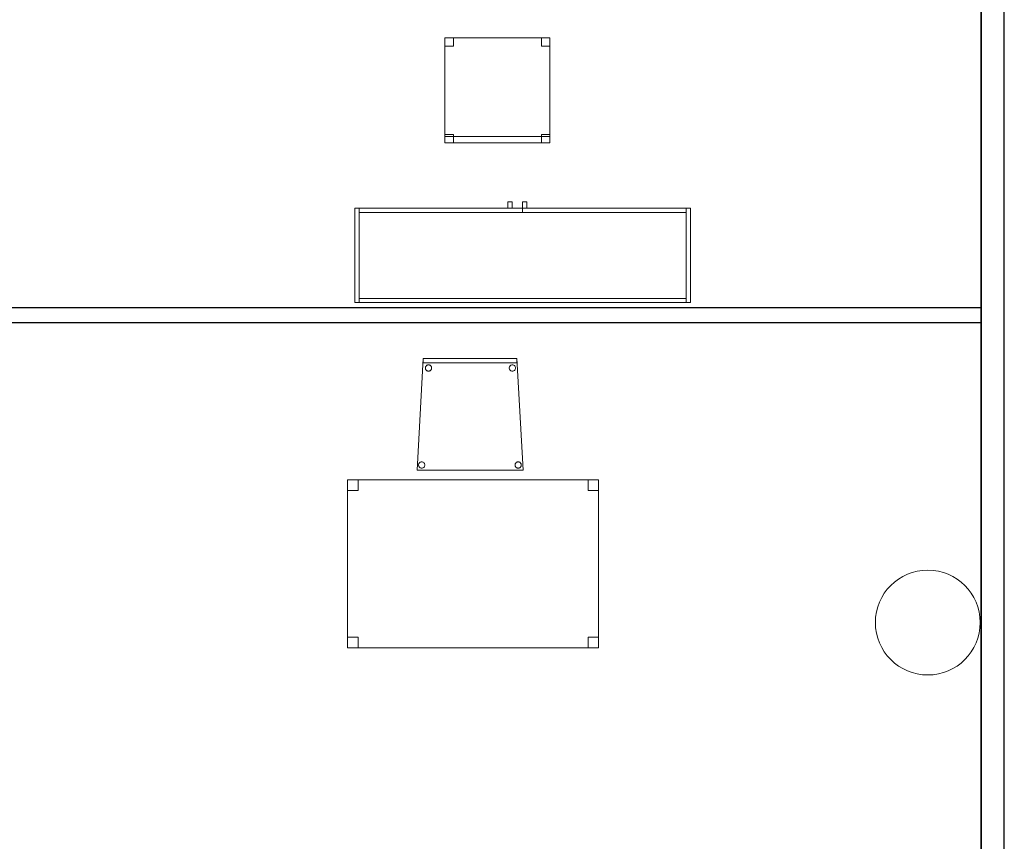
# Model space of a CAD drawing. Header units: metres. Extents: x 391.1 to 427.5, y 12.8 to 28.4.
# Tile 198 of 203: x 416.7 to 421.4, y 16.8 to 20.7. Entities that reach past the tile are written whole.
import ezdxf

# ---------------------------------------------------------------- set-up
doc = ezdxf.new("R2010")
doc.units = ezdxf.units.M
doc.layers.add('01_SUELOS', color=7, linetype='Continuous', lineweight=25, true_color=0x007f00)
for name, color, linetype, lineweight in [('02_MOBILIARIO', 7, 'Continuous', 18), ('A-COLS-____-MCUT', 7, 'Continuous', 18), ('A-COLS-____-OTLN', 7, 'Continuous', 18), ('A-DETL-____-MBND', 7, 'Continuous', 18), ('A-WALL-____-MCUT', 7, 'Continuous', 25), ('A-WALL-____-OTLN', 7, 'Continuous', 25), ('Mobiliario', 7, 'Continuous', 18)]:
    doc.layers.add(name, color=color, linetype=linetype, lineweight=lineweight)

# ---------------------------------------------------------------- blocks, each defined once
blk = doc.blocks.new('Family - Cadira confident_PA-152144-02_FON_P0A')
at = {"layer": 'A-DETL-____-MBND', "color": 253, "true_color": 0xaaaaaa}
for p, q in [((0, 0), (0.03, 0.5326)), ((0.03, 0.5326), (0, 0)), ((0.03, 0.5326), (0.4765, 0.5326)), ((0.4765, 0.5326), (0.03, 0.5326)), ((0.03, 0.5126), (0.03, 0.5326)), ((0.03, 0.5326), (0.4765, 0.5326)), ((0.4765, 0.5326), (0.03, 0.5326)), ((0.03, 0.5326), (0.03, 0.5126)), ((0.4765, 0.5326), (0.5065, 0)), ((0.5065, 0), (0.4765, 0.5326)), ((0.4765, 0.5326), (0.4765, 0.5126)), ((0.4765, 0.5126), (0.4765, 0.5326)), ((0.4765, 0.5126), (0.03, 0.5126)), ((0.03, 0.5126), (0.4765, 0.5126)), ((0.0397, 0.4874), (0.0399, 0.49)), ((0.0399, 0.49), (0.0397, 0.4874)), ((0.04, 0.4848), (0.0397, 0.4874)), ((0.0397, 0.4874), (0.04, 0.4848)), ((0.0399, 0.49), (0.0406, 0.4926)), ((0.0406, 0.4926), (0.0399, 0.49)), ((0.0406, 0.4823), (0.04, 0.4848)), ((0.04, 0.4848), (0.0406, 0.4823)), ((0.0406, 0.4926), (0.0417, 0.4949)), ((0.0417, 0.4949), (0.0406, 0.4926)), ((0.0417, 0.48), (0.0406, 0.4823)), ((0.0406, 0.4823), (0.0417, 0.48)), ((0.0417, 0.4949), (0.0432, 0.4971)), ((0.0432, 0.4971), (0.0417, 0.4949)), ((0.0432, 0.4779), (0.0417, 0.48)), ((0.0417, 0.48), (0.0432, 0.4779)), ((0.0432, 0.4971), (0.045, 0.4989)), ((0.045, 0.4989), (0.0432, 0.4971)), ((0.0451, 0.476), (0.0432, 0.4779)), ((0.0432, 0.4779), (0.0451, 0.476)), ((0.045, 0.4989), (0.0471, 0.5004)), ((0.0471, 0.5004), (0.045, 0.4989)), ((0.0472, 0.4745), (0.0451, 0.476)), ((0.0451, 0.476), (0.0472, 0.4745)), ((0.0471, 0.5004), (0.0495, 0.5015)), ((0.0495, 0.5015), (0.0471, 0.5004)), ((0.0496, 0.4734), (0.0472, 0.4745)), ((0.0472, 0.4745), (0.0496, 0.4734)), ((0.0495, 0.5015), (0.052, 0.5022)), ((0.052, 0.5022), (0.0495, 0.5015)), ((0.0521, 0.4728), (0.0496, 0.4734)), ((0.0496, 0.4734), (0.0521, 0.4728)), ((0.052, 0.5022), (0.0546, 0.5024)), ((0.0546, 0.5024), (0.052, 0.5022)), ((0.0547, 0.4726), (0.0521, 0.4728)), ((0.0521, 0.4728), (0.0547, 0.4726)), ((0.0546, 0.5024), (0.0572, 0.5022)), ((0.0572, 0.5022), (0.0546, 0.5024)), ((0.0573, 0.4728), (0.0547, 0.4726)), ((0.0547, 0.4726), (0.0573, 0.4728)), ((0.0572, 0.5022), (0.0597, 0.5016)), ((0.0597, 0.5016), (0.0572, 0.5022)), ((0.0598, 0.4735), (0.0573, 0.4728)), ((0.0573, 0.4728), (0.0598, 0.4735)), ((0.0597, 0.5016), (0.0621, 0.5005)), ((0.0621, 0.5005), (0.0597, 0.5016)), ((0.0622, 0.4746), (0.0598, 0.4735)), ((0.0598, 0.4735), (0.0622, 0.4746)), ((0.0621, 0.5005), (0.0642, 0.499)), ((0.0642, 0.499), (0.0621, 0.5005)), ((0.0643, 0.4761), (0.0622, 0.4746)), ((0.0622, 0.4746), (0.0643, 0.4761)), ((0.0642, 0.499), (0.0661, 0.4972)), ((0.0661, 0.4972), (0.0642, 0.499)), ((0.0661, 0.478), (0.0643, 0.4761)), ((0.0643, 0.4761), (0.0661, 0.478)), ((0.0661, 0.4972), (0.0676, 0.495)), ((0.0676, 0.495), (0.0661, 0.4972)), ((0.0676, 0.4801), (0.0661, 0.478)), ((0.0661, 0.478), (0.0676, 0.4801)), ((0.0676, 0.495), (0.0687, 0.4927)), ((0.0687, 0.4927), (0.0676, 0.495)), ((0.0687, 0.4825), (0.0676, 0.4801)), ((0.0676, 0.4801), (0.0687, 0.4825)), ((0.0687, 0.4927), (0.0694, 0.4902)), ((0.0694, 0.4902), (0.0687, 0.4927)), ((0.0694, 0.485), (0.0687, 0.4825)), ((0.0687, 0.4825), (0.0694, 0.485)), ((0.0694, 0.4902), (0.0696, 0.4876)), ((0.0696, 0.4876), (0.0694, 0.4902)), ((0.0696, 0.4876), (0.0694, 0.485)), ((0.0694, 0.485), (0.0696, 0.4876)), ((0.4397, 0.4874), (0.4399, 0.49)), ((0.4399, 0.49), (0.4397, 0.4874)), ((0.44, 0.4848), (0.4397, 0.4874)), ((0.4397, 0.4874), (0.44, 0.4848)), ((0.4399, 0.49), (0.4406, 0.4926)), ((0.4406, 0.4926), (0.4399, 0.49)), ((0.4406, 0.4823), (0.44, 0.4848)), ((0.44, 0.4848), (0.4406, 0.4823)), ((0.4406, 0.4926), (0.4417, 0.4949)), ((0.4417, 0.4949), (0.4406, 0.4926)), ((0.4417, 0.48), (0.4406, 0.4823)), ((0.4406, 0.4823), (0.4417, 0.48)), ((0.4417, 0.4949), (0.4432, 0.4971)), ((0.4432, 0.4971), (0.4417, 0.4949)), ((0.4432, 0.4779), (0.4417, 0.48)), ((0.4417, 0.48), (0.4432, 0.4779)), ((0.4432, 0.4971), (0.445, 0.4989)), ((0.445, 0.4989), (0.4432, 0.4971)), ((0.4451, 0.476), (0.4432, 0.4779)), ((0.4432, 0.4779), (0.4451, 0.476)), ((0.445, 0.4989), (0.4471, 0.5004)), ((0.4471, 0.5004), (0.445, 0.4989)), ((0.4472, 0.4745), (0.4451, 0.476)), ((0.4451, 0.476), (0.4472, 0.4745)), ((0.4471, 0.5004), (0.4495, 0.5015)), ((0.4495, 0.5015), (0.4471, 0.5004)), ((0.4496, 0.4734), (0.4472, 0.4745)), ((0.4472, 0.4745), (0.4496, 0.4734)), ((0.4495, 0.5015), (0.452, 0.5022)), ((0.452, 0.5022), (0.4495, 0.5015)), ((0.4521, 0.4728), (0.4496, 0.4734)), ((0.4496, 0.4734), (0.4521, 0.4728)), ((0.452, 0.5022), (0.4546, 0.5024)), ((0.4546, 0.5024), (0.452, 0.5022)), ((0.4547, 0.4726), (0.4521, 0.4728)), ((0.4521, 0.4728), (0.4547, 0.4726)), ((0.4546, 0.5024), (0.4572, 0.5022)), ((0.4572, 0.5022), (0.4546, 0.5024)), ((0.4573, 0.4728), (0.4547, 0.4726)), ((0.4547, 0.4726), (0.4573, 0.4728)), ((0.4572, 0.5022), (0.4597, 0.5016)), ((0.4597, 0.5016), (0.4572, 0.5022)), ((0.4598, 0.4735), (0.4573, 0.4728)), ((0.4573, 0.4728), (0.4598, 0.4735)), ((0.4597, 0.5016), (0.4621, 0.5005)), ((0.4621, 0.5005), (0.4597, 0.5016)), ((0.4622, 0.4746), (0.4598, 0.4735)), ((0.4598, 0.4735), (0.4622, 0.4746)), ((0.4621, 0.5005), (0.4642, 0.499)), ((0.4642, 0.499), (0.4621, 0.5005)), ((0.4643, 0.4761), (0.4622, 0.4746)), ((0.4622, 0.4746), (0.4643, 0.4761)), ((0.4642, 0.499), (0.4661, 0.4972)), ((0.4661, 0.4972), (0.4642, 0.499)), ((0.4661, 0.478), (0.4643, 0.4761)), ((0.4643, 0.4761), (0.4661, 0.478)), ((0.4661, 0.4972), (0.4676, 0.495)), ((0.4676, 0.495), (0.4661, 0.4972)), ((0.4676, 0.4801), (0.4661, 0.478)), ((0.4661, 0.478), (0.4676, 0.4801)), ((0.4676, 0.495), (0.4687, 0.4927)), ((0.4687, 0.4927), (0.4676, 0.495)), ((0.4687, 0.4825), (0.4676, 0.4801)), ((0.4676, 0.4801), (0.4687, 0.4825)), ((0.4687, 0.4927), (0.4694, 0.4902)), ((0.4694, 0.4902), (0.4687, 0.4927)), ((0.4694, 0.485), (0.4687, 0.4825)), ((0.4687, 0.4825), (0.4694, 0.485)), ((0.4694, 0.4902), (0.4696, 0.4876)), ((0.4696, 0.4876), (0.4694, 0.4902)), ((0.4696, 0.4876), (0.4694, 0.485)), ((0.4694, 0.485), (0.4696, 0.4876)), ((0.5065, 0), (0, 0)), ((0, 0), (0.5065, 0)), ((0.0074, 0.025), (0.0076, 0.0276)), ((0.0076, 0.0276), (0.0074, 0.025)), ((0.0076, 0.0224), (0.0074, 0.025)), ((0.0074, 0.025), (0.0076, 0.0224)), ((0.0076, 0.0276), (0.0082, 0.0301)), ((0.0082, 0.0301), (0.0076, 0.0276)), ((0.0083, 0.0199), (0.0076, 0.0224)), ((0.0076, 0.0224), (0.0083, 0.0199)), ((0.0082, 0.0301), (0.0093, 0.0325)), ((0.0093, 0.0325), (0.0082, 0.0301)), ((0.0094, 0.0176), (0.0083, 0.0199)), ((0.0083, 0.0199), (0.0094, 0.0176)), ((0.0093, 0.0325), (0.0108, 0.0346)), ((0.0108, 0.0346), (0.0093, 0.0325)), ((0.0109, 0.0154), (0.0094, 0.0176)), ((0.0094, 0.0176), (0.0109, 0.0154)), ((0.0108, 0.0346), (0.0126, 0.0365)), ((0.0126, 0.0365), (0.0108, 0.0346)), ((0.0127, 0.0136), (0.0109, 0.0154)), ((0.0109, 0.0154), (0.0127, 0.0136)), ((0.0126, 0.0365), (0.0148, 0.038)), ((0.0148, 0.038), (0.0126, 0.0365)), ((0.0149, 0.0121), (0.0127, 0.0136)), ((0.0127, 0.0136), (0.0149, 0.0121)), ((0.0148, 0.038), (0.0171, 0.0391)), ((0.0171, 0.0391), (0.0148, 0.038)), ((0.0172, 0.011), (0.0149, 0.0121)), ((0.0149, 0.0121), (0.0172, 0.011)), ((0.0171, 0.0391), (0.0196, 0.0398)), ((0.0196, 0.0398), (0.0171, 0.0391)), ((0.0198, 0.0104), (0.0172, 0.011)), ((0.0172, 0.011), (0.0198, 0.0104)), ((0.0196, 0.0398), (0.0222, 0.04)), ((0.0222, 0.04), (0.0196, 0.0398)), ((0.0224, 0.0102), (0.0198, 0.0104)), ((0.0198, 0.0104), (0.0224, 0.0102)), ((0.0222, 0.04), (0.0248, 0.0398)), ((0.0248, 0.0398), (0.0222, 0.04)), ((0.0249, 0.0104), (0.0224, 0.0102)), ((0.0224, 0.0102), (0.0249, 0.0104)), ((0.0248, 0.0398), (0.0273, 0.0392)), ((0.0273, 0.0392), (0.0248, 0.0398)), ((0.0275, 0.0111), (0.0249, 0.0104)), ((0.0249, 0.0104), (0.0275, 0.0111)), ((0.0273, 0.0392), (0.0297, 0.0381)), ((0.0297, 0.0381), (0.0273, 0.0392)), ((0.0298, 0.0122), (0.0275, 0.0111)), ((0.0275, 0.0111), (0.0298, 0.0122)), ((0.0297, 0.0381), (0.0318, 0.0366)), ((0.0318, 0.0366), (0.0297, 0.0381)), ((0.0319, 0.0137), (0.0298, 0.0122)), ((0.0298, 0.0122), (0.0319, 0.0137)), ((0.0318, 0.0366), (0.0337, 0.0347)), ((0.0337, 0.0347), (0.0318, 0.0366)), ((0.0338, 0.0155), (0.0319, 0.0137)), ((0.0319, 0.0137), (0.0338, 0.0155)), ((0.0337, 0.0347), (0.0352, 0.0326)), ((0.0352, 0.0326), (0.0337, 0.0347)), ((0.0353, 0.0177), (0.0338, 0.0155)), ((0.0338, 0.0155), (0.0353, 0.0177)), ((0.0352, 0.0326), (0.0363, 0.0303)), ((0.0363, 0.0303), (0.0352, 0.0326)), ((0.0363, 0.02), (0.0353, 0.0177)), ((0.0353, 0.0177), (0.0363, 0.02)), ((0.0363, 0.0303), (0.037, 0.0278)), ((0.037, 0.0278), (0.0363, 0.0303)), ((0.037, 0.0226), (0.0363, 0.02)), ((0.0363, 0.02), (0.037, 0.0226)), ((0.037, 0.0278), (0.0372, 0.0252)), ((0.0372, 0.0252), (0.037, 0.0278)), ((0.0372, 0.0252), (0.037, 0.0226)), ((0.037, 0.0226), (0.0372, 0.0252)), ((0.4674, 0.025), (0.4676, 0.0276)), ((0.4676, 0.0276), (0.4674, 0.025)), ((0.4676, 0.0224), (0.4674, 0.025)), ((0.4674, 0.025), (0.4676, 0.0224)), ((0.4676, 0.0276), (0.4682, 0.0301)), ((0.4682, 0.0301), (0.4676, 0.0276)), ((0.4683, 0.0199), (0.4676, 0.0224)), ((0.4676, 0.0224), (0.4683, 0.0199)), ((0.4682, 0.0301), (0.4693, 0.0325)), ((0.4693, 0.0325), (0.4682, 0.0301)), ((0.4694, 0.0176), (0.4683, 0.0199)), ((0.4683, 0.0199), (0.4694, 0.0176)), ((0.4693, 0.0325), (0.4708, 0.0346)), ((0.4708, 0.0346), (0.4693, 0.0325)), ((0.4709, 0.0154), (0.4694, 0.0176)), ((0.4694, 0.0176), (0.4709, 0.0154)), ((0.4708, 0.0346), (0.4726, 0.0365)), ((0.4726, 0.0365), (0.4708, 0.0346)), ((0.4727, 0.0136), (0.4709, 0.0154)), ((0.4709, 0.0154), (0.4727, 0.0136)), ((0.4726, 0.0365), (0.4748, 0.038)), ((0.4748, 0.038), (0.4726, 0.0365)), ((0.4749, 0.0121), (0.4727, 0.0136)), ((0.4727, 0.0136), (0.4749, 0.0121)), ((0.4748, 0.038), (0.4771, 0.0391)), ((0.4771, 0.0391), (0.4748, 0.038)), ((0.4772, 0.011), (0.4749, 0.0121)), ((0.4749, 0.0121), (0.4772, 0.011)), ((0.4771, 0.0391), (0.4796, 0.0398)), ((0.4796, 0.0398), (0.4771, 0.0391)), ((0.4798, 0.0104), (0.4772, 0.011)), ((0.4772, 0.011), (0.4798, 0.0104)), ((0.4796, 0.0398), (0.4822, 0.04)), ((0.4822, 0.04), (0.4796, 0.0398)), ((0.4824, 0.0102), (0.4798, 0.0104)), ((0.4798, 0.0104), (0.4824, 0.0102)), ((0.4822, 0.04), (0.4848, 0.0398)), ((0.4848, 0.0398), (0.4822, 0.04)), ((0.4849, 0.0104), (0.4824, 0.0102)), ((0.4824, 0.0102), (0.4849, 0.0104)), ((0.4848, 0.0398), (0.4873, 0.0392)), ((0.4873, 0.0392), (0.4848, 0.0398)), ((0.4875, 0.0111), (0.4849, 0.0104)), ((0.4849, 0.0104), (0.4875, 0.0111)), ((0.4873, 0.0392), (0.4897, 0.0381)), ((0.4897, 0.0381), (0.4873, 0.0392)), ((0.4898, 0.0122), (0.4875, 0.0111)), ((0.4875, 0.0111), (0.4898, 0.0122)), ((0.4897, 0.0381), (0.4918, 0.0366)), ((0.4918, 0.0366), (0.4897, 0.0381)), ((0.4919, 0.0137), (0.4898, 0.0122)), ((0.4898, 0.0122), (0.4919, 0.0137)), ((0.4918, 0.0366), (0.4937, 0.0347)), ((0.4937, 0.0347), (0.4918, 0.0366)), ((0.4938, 0.0155), (0.4919, 0.0137)), ((0.4919, 0.0137), (0.4938, 0.0155)), ((0.4937, 0.0347), (0.4952, 0.0326)), ((0.4952, 0.0326), (0.4937, 0.0347)), ((0.4953, 0.0177), (0.4938, 0.0155)), ((0.4938, 0.0155), (0.4953, 0.0177)), ((0.4952, 0.0326), (0.4963, 0.0303)), ((0.4963, 0.0303), (0.4952, 0.0326)), ((0.4963, 0.02), (0.4953, 0.0177)), ((0.4953, 0.0177), (0.4963, 0.02)), ((0.4963, 0.0303), (0.497, 0.0278)), ((0.497, 0.0278), (0.4963, 0.0303)), ((0.497, 0.0226), (0.4963, 0.02)), ((0.4963, 0.02), (0.497, 0.0226)), ((0.497, 0.0278), (0.4972, 0.0252)), ((0.4972, 0.0252), (0.497, 0.0278)), ((0.4972, 0.0252), (0.497, 0.0226)), ((0.497, 0.0226), (0.4972, 0.0252))]:
    blk.add_line(p, q, dxfattribs=at)
blk = doc.blocks.new('Family - Pilar PA-152271-02_FON_P0A')
at = {"layer": 'A-COLS-____-MCUT', "color": 253, "true_color": 0xaaaaaa}
for start, end in [(360, 180), (180, 360)]:
    blk.add_arc((0.25, 0.25), 0.25, start, end, dxfattribs=at)
at = {"layer": 'A-COLS-____-OTLN', "color": 253, "true_color": 0xaaaaaa}
for start, end in [(360, 180), (180, 360)]:
    blk.add_arc((0.25, 0.25), 0.25, start, end, dxfattribs=at)
blk = doc.blocks.new('Family - Armai 160x45_PA-152357-02_FON_P0A')
at = {"layer": '02_MOBILIARIO', "color": 253, "true_color": 0xaaaaaa}
for p, q in [((0.73, 0.45), (0.73, 0.48)), ((0.73, 0.48), (0.75, 0.48)), ((0.73, 0.45), (0.73, 0.48)), ((0.75, 0.48), (0.73, 0.48)), ((0.75, 0.48), (0.75, 0.45)), ((0.75, 0.45), (0.75, 0.48)), ((0.8, 0.45), (0.8, 0.48)), ((0.8, 0.48), (0.82, 0.48)), ((0.8, 0.45), (0.8, 0.48)), ((0.82, 0.48), (0.8, 0.48)), ((0.82, 0.48), (0.82, 0.45)), ((0.82, 0.45), (0.82, 0.48)), ((0.02, 0.45), (0, 0.45)), ((0, 0), (0, 0.45)), ((0, 0.45), (1.6, 0.45)), ((1.6, 0.45), (0, 0.45)), ((0, 0), (0, 0.45)), ((0, 0.45), (0, 0)), ((0.02, 0.43), (0.02, 0.45)), ((0.02, 0.45), (0.8, 0.45)), ((0.02, 0.45), (0.02, 0)), ((0.8, 0.43), (0.02, 0.43)), ((0.75, 0.45), (0.73, 0.45)), ((0.73, 0.45), (0.75, 0.45)), ((0.8, 0.43), (0.8, 0.45)), ((0.8, 0.45), (1.58, 0.45)), ((0.8, 0.43), (0.8, 0.45)), ((0.82, 0.45), (0.8, 0.45)), ((0.8, 0.45), (0.82, 0.45)), ((1.58, 0.43), (0.8, 0.43)), ((1.58, 0.43), (1.58, 0.45)), ((1.6, 0.45), (1.58, 0.45)), ((1.58, 0), (1.58, 0.45)), ((1.6, 0.45), (1.6, 0)), ((1.6, 0.45), (1.6, 0)), ((1.6, 0), (1.6, 0.45)), ((0.02, 0), (0, 0)), ((1.6, 0), (0, 0)), ((0, 0), (1.6, 0)), ((0.02, 0), (0.02, 0.02)), ((0.02, 0.02), (1.58, 0.02)), ((1.58, 0), (0.02, 0)), ((1.58, 0), (1.58, 0.02)), ((1.6, 0), (1.58, 0))]:
    blk.add_line(p, q, dxfattribs=at)
at = {"layer": 'Mobiliario', "color": 253, "true_color": 0xaaaaaa}
for p, q in [((0.02, 0.45), (0, 0.45)), ((0, 0.45), (0, 0)), ((0.8, 0.45), (0.02, 0.45)), ((0.02, 0.45), (0.02, 0.43)), ((0.02, 0), (0.02, 0.45)), ((0.02, 0.43), (0.8, 0.43)), ((1.58, 0.45), (0.8, 0.45)), ((0.8, 0.45), (0.8, 0.43)), ((0.8, 0.43), (0.8, 0.45)), ((0.8, 0.43), (1.58, 0.43)), ((1.58, 0.43), (1.58, 0.45)), ((1.6, 0.45), (1.58, 0.45)), ((1.58, 0.45), (1.58, 0)), ((1.6, 0), (1.6, 0.45)), ((0, 0), (0.02, 0)), ((1.58, 0.02), (0.02, 0.02)), ((0.02, 0.02), (0.02, 0)), ((0.02, 0), (1.58, 0)), ((1.58, 0), (1.58, 0.02)), ((1.58, 0), (1.6, 0))]:
    blk.add_line(p, q, dxfattribs=at)
blk = doc.blocks.new('Family - Mampara PA-152398-02_FON_P0A')
at = {"layer": 'A-WALL-____-MCUT', "color": 253, "true_color": 0xaaaaaa}
for p, q in [((9.6199, 0.11), (0, 0.11)), ((0, 0), (9.6199, 0))]:
    blk.add_line(p, q, dxfattribs=at)
at = {"layer": 'A-WALL-____-OTLN', "color": 253, "true_color": 0xaaaaaa}
for p, q in [((9.6199, 0.11), (0, 0.11)), ((0, 0), (9.6199, 0))]:
    blk.add_line(p, q, dxfattribs=at)
at = {"layer": 'A-WALL-____-OTLN', "color": 253, "lineweight": 18, "true_color": 0xaaaaaa}
blk.add_line((0, 0), (9.6199, 0), dxfattribs=at)
blk = doc.blocks.new('Family - Evans PA-152459-02_FON_P0A')
at = {"layer": 'A-WALL-____-MCUT', "color": 253, "true_color": 0xaaaaaa}
for p, q in [((4.765, 0.07), (0, 0.07)), ((0, 0.07), (0, 0)), ((4.765, 0), (4.765, 0.07)), ((0, 0), (4.765, 0))]:
    blk.add_line(p, q, dxfattribs=at)
at = {"layer": 'A-WALL-____-OTLN', "color": 253, "true_color": 0xaaaaaa}
for p, q in [((4.765, 0.07), (0, 0.07)), ((0, 0.07), (0, 0)), ((4.765, 0), (4.765, 0.07)), ((0, 0), (4.765, 0))]:
    blk.add_line(p, q, dxfattribs=at)
at = {"layer": 'A-WALL-____-OTLN', "color": 253, "lineweight": 18, "true_color": 0xaaaaaa}
blk.add_line((0, 0), (4.765, 0), dxfattribs=at)
blk = doc.blocks.new('Family - LONDR55-XX_ZZ-ARQ-CAA-M3D-Londres55-152611-02_FON_P0A')
at = {"layer": '01_SUELOS', "color": 9, "true_color": 0xaad4aa}
for p, q in [((22.0698, 1.209), (22.0698, 10.9289)), ((22.0698, 10.9289), (22.0698, 1.209))]:
    blk.add_line(p, q, dxfattribs=at)
blk = doc.blocks.new('Family - Cadira d_Oficina_PA-152613-02_FON_P0A')
at = {"layer": 'A-DETL-____-MBND', "color": 253, "true_color": 0xaaaaaa}
for p, q in [((0, 0), (0, 0.5)), ((0, 0.5), (0.5, 0.5)), ((0, 0.5), (0, 0)), ((0.5, 0.5), (0, 0.5)), ((0, 0.5), (0.04, 0.5)), ((0, 0.46), (0, 0.5)), ((0.04, 0.5), (0, 0.5)), ((0, 0.5), (0, 0.46)), ((0.04, 0.5), (0.04, 0.46)), ((0.04, 0.46), (0.04, 0.5)), ((0.46, 0.5), (0.5, 0.5)), ((0.46, 0.46), (0.46, 0.5)), ((0.5, 0.5), (0.46, 0.5)), ((0.46, 0.5), (0.46, 0.46)), ((0.5, 0.5), (0.5, 0)), ((0.5, 0), (0.5, 0.5)), ((0.5, 0.5), (0.5, 0.46)), ((0.5, 0.46), (0.5, 0.5)), ((0.04, 0.46), (0, 0.46)), ((0, 0.46), (0.04, 0.46)), ((0.5, 0.46), (0.46, 0.46)), ((0.46, 0.46), (0.5, 0.46)), ((0, 0.04), (0.04, 0.04)), ((0, 0), (0, 0.04)), ((0.04, 0.04), (0, 0.04)), ((0, 0.04), (0, 0)), ((0, 0.03), (0.5, 0.03)), ((0, 0), (0, 0.03)), ((0.5, 0.03), (0, 0.03)), ((0, 0.03), (0, 0)), ((0.04, 0), (0, 0)), ((0, 0), (0.04, 0)), ((0.5, 0), (0, 0)), ((0, 0), (0.5, 0)), ((0.5, 0), (0, 0)), ((0, 0), (0.5, 0)), ((0.04, 0.04), (0.04, 0)), ((0.04, 0), (0.04, 0.04)), ((0.46, 0.04), (0.5, 0.04)), ((0.46, 0), (0.46, 0.04)), ((0.5, 0.04), (0.46, 0.04)), ((0.46, 0.04), (0.46, 0)), ((0.46, 0), (0.5, 0)), ((0.5, 0.04), (0.5, 0)), ((0.5, 0), (0.5, 0.04)), ((0.5, 0.03), (0.5, 0)), ((0.5, 0), (0.5, 0.03)), ((0.5, 0), (0.46, 0))]:
    blk.add_line(p, q, dxfattribs=at)
blk = doc.blocks.new('Family - Taula 120X80_PA-152615-02_FON_P0A')
at = {"layer": 'A-DETL-____-MBND', "color": 253, "true_color": 0xaaaaaa}
for p, q in [((0, 0.8001), (0.05, 0.8001)), ((0, 0.7501), (0, 0.8001)), ((0.05, 0.8001), (0, 0.8001)), ((0, 0.8001), (0, 0.7501)), ((0, 0.8001), (1.1969, 0.8001)), ((0, 0), (0, 0.8001)), ((1.1969, 0.8001), (0, 0.8001)), ((0, 0.8001), (0, 0)), ((0.05, 0.8001), (0.05, 0.7501)), ((0.05, 0.7501), (0.05, 0.8001)), ((1.1469, 0.8001), (1.1969, 0.8001)), ((1.1469, 0.7501), (1.1469, 0.8001)), ((1.1969, 0.8001), (1.1469, 0.8001)), ((1.1469, 0.8001), (1.1469, 0.7501)), ((1.1969, 0.8001), (1.1969, 0.7501)), ((1.1969, 0.7501), (1.1969, 0.8001)), ((1.1969, 0.8001), (1.1969, 0)), ((1.1969, 0), (1.1969, 0.8001)), ((0.05, 0.7501), (0, 0.7501)), ((0, 0.7501), (0.05, 0.7501)), ((1.1969, 0.7501), (1.1469, 0.7501)), ((1.1469, 0.7501), (1.1969, 0.7501)), ((0, 0.05), (0.05, 0.05)), ((0, 0), (0, 0.05)), ((0.05, 0.05), (0, 0.05)), ((0, 0.05), (0, 0)), ((0.05, 0.05), (0.05, 0)), ((0.05, 0), (0.05, 0.05)), ((1.1469, 0.05), (1.1969, 0.05)), ((1.1469, 0), (1.1469, 0.05)), ((1.1969, 0.05), (1.1469, 0.05)), ((1.1469, 0.05), (1.1469, 0)), ((1.1969, 0.05), (1.1969, 0)), ((1.1969, 0), (1.1969, 0.05)), ((1.1969, 0), (0, 0)), ((0, 0), (1.1969, 0)), ((0.05, 0), (0, 0)), ((0, 0), (0.05, 0)), ((1.1969, 0), (1.1469, 0)), ((1.1469, 0), (1.1969, 0))]:
    blk.add_line(p, q, dxfattribs=at)
blk = doc.blocks.new('LONDR55-XX_ZZ-ARQ-CAA-M3D-Londres55_ifc-1-02_FON_P0A')
at = {"layer": '01_SUELOS', "color": 253, "lineweight": 18, "true_color": 0xaaaaaa}
blk.add_blockref('Family - LONDR55-XX_ZZ-ARQ-CAA-M3D-Londres55-152611-02_FON_P0A', (399.1772, 13.2406), dxfattribs=at)
at = {"layer": '02_MOBILIARIO', "color": 253, "lineweight": 18, "true_color": 0xaaaaaa}
for name, p in [('Family - Cadira d_Oficina_PA-152613-02_FON_P0A', (418.6896, 20.0865)), ('Family - Armai 160x45_PA-152357-02_FON_P0A', (418.2599, 19.3245)), ('Family - Cadira confident_PA-152144-02_FON_P0A', (418.5565, 18.5252)), ('Family - Taula 120X80_PA-152615-02_FON_P0A', (418.225, 17.6795))]:
    blk.add_blockref(name, p, dxfattribs=at)
at = {"layer": 'A-COLS-____-OTLN', "color": 253, "lineweight": 18, "true_color": 0xaaaaaa}
blk.add_blockref('Family - Pilar PA-152271-02_FON_P0A', (420.742, 17.5495), dxfattribs=at)
at = {"layer": 'A-WALL-____-OTLN', "color": 253, "lineweight": 18, "true_color": 0xaaaaaa}
for name, p, rotation in [('Family - Mampara PA-152398-02_FON_P0A', (421.357, 14.5496), 90.0000130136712), ('Family - Evans PA-152459-02_FON_P0A', (421.247, 19.2995), 180)]:
    blk.add_blockref(name, p, dxfattribs=dict(at, rotation=rotation))

msp = doc.modelspace()

# ---------------------------------------------------------------- block references
at = {"lineweight": 5}
msp.add_blockref('LONDR55-XX_ZZ-ARQ-CAA-M3D-Londres55_ifc-1-02_FON_P0A', (0, 0), dxfattribs=at)

doc.saveas('drawing.dxf')
